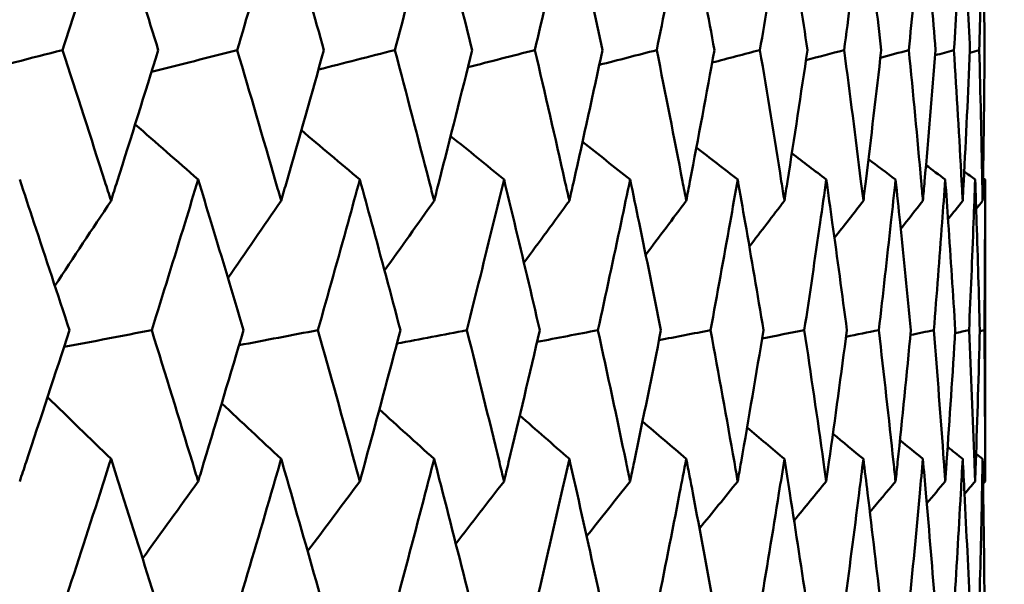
# Model space of a CAD drawing. Header units: millimetres. Extents: x 622 to 2742, y 42 to 2031.
# Tile 41 of 85: x 1014 to 1017.9, y 123.76 to 126. Entities that reach past the tile are written whole.
import ezdxf

# ---------------------------------------------------------------- set-up
doc = ezdxf.new("R2010")
doc.units = ezdxf.units.MM
doc.header["$LTSCALE"] = 10
doc.layers.add('Widoczne (ISO)', color=7, linetype='Continuous', lineweight=50)

msp = doc.modelspace()

# ---------------------------------------------------------------- linework, layer by layer
at = {"layer": 'Widoczne (ISO)'}
for p, q in [((1017.8243, 125.3636), (1017.8243, 124.1701)), ((1017.8031, 124.7641), (1017.8214, 124.7681))]:
    msp.add_line(p, q, dxfattribs=at)
msp.add_circle((997.8243, 92.4211), 50, dxfattribs=at)
for points, knots in [([(1014.3659, 126.4678), (1014.3442, 126.4001), (1014.3225, 126.3325), (1014.2588, 126.1351), (1014.2166, 126.0053), (1014.1741, 125.8756)], [0.03825175, 0.03825175, 0.03825175, 0.03825175, 0.06160817, 0.06160817, 0.10638617, 0.10638617, 0.10638617, 0.10638617]), ([(1014.5529, 125.8756), (1014.5125, 126.0053), (1014.4717, 126.135), (1014.4091, 126.3324), (1014.3875, 126.4001), (1014.3659, 126.4678)], [0.01681985, 0.01681985, 0.01681985, 0.01681985, 0.06159108, 0.06159108, 0.08495433, 0.08495433, 0.08495433, 0.08495433]), ([(1015.0391, 126.4678), (1015.0195, 126.4001), (1014.9998, 126.3325), (1014.942, 126.1351), (1014.9037, 126.0053), (1014.8651, 125.8756)], [0.03825175, 0.03825175, 0.03825175, 0.03825175, 0.06160817, 0.06160817, 0.10638617, 0.10638617, 0.10638617, 0.10638617]), ([(1015.2082, 125.8756), (1015.1717, 126.0053), (1015.1349, 126.135), (1015.0782, 126.3324), (1015.0587, 126.4001), (1015.0391, 126.4678)], [0.01681985, 0.01681985, 0.01681985, 0.01681985, 0.06159108, 0.06159108, 0.08495433, 0.08495433, 0.08495433, 0.08495433]), ([(1015.6444, 126.4678), (1015.6269, 126.4001), (1015.6093, 126.3325), (1015.5577, 126.1351), (1015.5235, 126.0053), (1015.4889, 125.8756)], [0.03825175, 0.03825175, 0.03825175, 0.03825175, 0.06160817, 0.06160817, 0.10638617, 0.10638617, 0.10638617, 0.10638617]), ([(1015.7949, 125.8756), (1015.7625, 126.0053), (1015.7297, 126.135), (1015.6793, 126.3324), (1015.6619, 126.4001), (1015.6444, 126.4678)], [0.01681985, 0.01681985, 0.01681985, 0.01681985, 0.06159108, 0.06159108, 0.08495433, 0.08495433, 0.08495433, 0.08495433]), ([(1016.1793, 126.4678), (1016.164, 126.4001), (1016.1486, 126.3325), (1016.1034, 126.1351), (1016.0734, 126.0053), (1016.0429, 125.8756)], [0.03825175, 0.03825175, 0.03825175, 0.03825175, 0.06160817, 0.06160817, 0.10638617, 0.10638617, 0.10638617, 0.10638617]), ([(1016.3106, 125.8756), (1016.2824, 126.0053), (1016.2539, 126.135), (1016.2098, 126.3324), (1016.1946, 126.4001), (1016.1793, 126.4678)], [0.01681985, 0.01681985, 0.01681985, 0.01681985, 0.06159108, 0.06159108, 0.08495433, 0.08495433, 0.08495433, 0.08495433]), ([(1016.6419, 126.4678), (1016.6288, 126.4001), (1016.6157, 126.3325), (1016.577, 126.1351), (1016.5512, 126.0053), (1016.525, 125.8756)], [0.03825175, 0.03825175, 0.03825175, 0.03825175, 0.06160817, 0.06160817, 0.10638617, 0.10638617, 0.10638617, 0.10638617]), ([(1016.7534, 125.8756), (1016.7295, 126.0053), (1016.7053, 126.135), (1016.6679, 126.3324), (1016.6549, 126.4001), (1016.6419, 126.4678)], [0.01681985, 0.01681985, 0.01681985, 0.01681985, 0.06159108, 0.06159108, 0.08495433, 0.08495433, 0.08495433, 0.08495433]), ([(1017.0301, 126.4678), (1017.0194, 126.4001), (1017.0085, 126.3325), (1016.9766, 126.1351), (1016.9552, 126.0053), (1016.9334, 125.8756)], [0.03825175, 0.03825175, 0.03825175, 0.03825175, 0.06160817, 0.06160817, 0.10638617, 0.10638617, 0.10638617, 0.10638617]), ([(1017.1214, 125.8756), (1017.102, 126.0053), (1017.0822, 126.135), (1017.0515, 126.3324), (1017.0409, 126.4001), (1017.0301, 126.4678)], [0.01681985, 0.01681985, 0.01681985, 0.01681985, 0.06159108, 0.06159108, 0.08495433, 0.08495433, 0.08495433, 0.08495433]), ([(1017.3426, 126.4678), (1017.3342, 126.4001), (1017.3257, 126.3325), (1017.3005, 126.1351), (1017.2836, 126.0053), (1017.2663, 125.8756)], [0.03825175, 0.03825175, 0.03825175, 0.03825175, 0.06160817, 0.06160817, 0.10638617, 0.10638617, 0.10638617, 0.10638617]), ([(1017.4133, 125.8756), (1017.3985, 126.0053), (1017.3832, 126.135), (1017.3593, 126.3324), (1017.351, 126.4001), (1017.3426, 126.4678)], [0.01681985, 0.01681985, 0.01681985, 0.01681985, 0.06159108, 0.06159108, 0.08495433, 0.08495433, 0.08495433, 0.08495433]), ([(1017.578, 126.4678), (1017.572, 126.4001), (1017.5659, 126.3325), (1017.5476, 126.1351), (1017.5353, 126.0053), (1017.5225, 125.8756)], [0.03825175, 0.03825175, 0.03825175, 0.03825175, 0.06160817, 0.06160817, 0.10638617, 0.10638617, 0.10638617, 0.10638617]), ([(1017.6279, 125.8756), (1017.6176, 126.0053), (1017.6069, 126.135), (1017.59, 126.3324), (1017.584, 126.4001), (1017.578, 126.4678)], [0.01681985, 0.01681985, 0.01681985, 0.01681985, 0.06159108, 0.06159108, 0.08495433, 0.08495433, 0.08495433, 0.08495433]), ([(1017.7355, 126.4678), (1017.7319, 126.4001), (1017.7281, 126.3325), (1017.7169, 126.1351), (1017.7091, 126.0053), (1017.701, 125.8756)], [0.03825175, 0.03825175, 0.03825175, 0.03825175, 0.06160817, 0.06160817, 0.10638617, 0.10638617, 0.10638617, 0.10638617]), ([(1017.7644, 125.8756), (1017.7587, 126.0053), (1017.7526, 126.135), (1017.7426, 126.3324), (1017.7391, 126.4001), (1017.7355, 126.4678)], [0.01681985, 0.01681985, 0.01681985, 0.01681985, 0.06159108, 0.06159108, 0.08495433, 0.08495433, 0.08495433, 0.08495433]), ([(1017.8144, 126.4678), (1017.8132, 126.4001), (1017.8119, 126.3325), (1017.8077, 126.1351), (1017.8045, 126.0053), (1017.801, 125.8756)], [0.03825175, 0.03825175, 0.03825175, 0.03825175, 0.06160817, 0.06160817, 0.10638617, 0.10638617, 0.10638617, 0.10638617]), ([(1017.8221, 125.8756), (1017.8211, 126.0053), (1017.8196, 126.135), (1017.8167, 126.3324), (1017.8156, 126.4001), (1017.8144, 126.4678)], [0.01681985, 0.01681985, 0.01681985, 0.01681985, 0.06159108, 0.06159108, 0.08495433, 0.08495433, 0.08495433, 0.08495433]), ([(1014.1741, 125.8756), (1014.2304, 125.7026), (1014.2862, 125.5296), (1014.3496, 125.331), (1014.3577, 125.3054), (1014.3659, 125.2798)], [0.02053386, 0.02053386, 0.02053386, 0.02053386, 0.08016461, 0.08016461, 0.08898694, 0.08898694, 0.08898694, 0.08898694]), ([(1014.3659, 125.2798), (1014.374, 125.3053), (1014.3821, 125.3309), (1014.445, 125.5295), (1014.4993, 125.7025), (1014.5529, 125.8756)], [0.07138254, 0.07138254, 0.07138254, 0.07138254, 0.08018544, 0.08018544, 0.13983561, 0.13983561, 0.13983561, 0.13983561]), ([(1014.8651, 125.8756), (1014.9163, 125.7026), (1014.9669, 125.5296), (1015.0243, 125.331), (1015.0317, 125.3054), (1015.0391, 125.2798)], [0.02053386, 0.02053386, 0.02053386, 0.02053386, 0.08016461, 0.08016461, 0.08898694, 0.08898694, 0.08898694, 0.08898694]), ([(1015.0391, 125.2798), (1015.0464, 125.3053), (1015.0538, 125.3309), (1015.1108, 125.5295), (1015.1598, 125.7025), (1015.2082, 125.8756)], [0.07138254, 0.07138254, 0.07138254, 0.07138254, 0.08018544, 0.08018544, 0.13983561, 0.13983561, 0.13983561, 0.13983561]), ([(1015.4889, 125.8756), (1015.5347, 125.7026), (1015.58, 125.5296), (1015.6312, 125.331), (1015.6378, 125.3054), (1015.6444, 125.2798)], [0.02053386, 0.02053386, 0.02053386, 0.02053386, 0.08016461, 0.08016461, 0.08898694, 0.08898694, 0.08898694, 0.08898694]), ([(1015.6444, 125.2798), (1015.6509, 125.3053), (1015.6575, 125.3309), (1015.7083, 125.5295), (1015.7519, 125.7025), (1015.7949, 125.8756)], [0.07138254, 0.07138254, 0.07138254, 0.07138254, 0.08018544, 0.08018544, 0.13983561, 0.13983561, 0.13983561, 0.13983561]), ([(1016.0429, 125.8756), (1016.0833, 125.7026), (1016.123, 125.5296), (1016.1678, 125.331), (1016.1736, 125.3054), (1016.1793, 125.2798)], [0.02053386, 0.02053386, 0.02053386, 0.02053386, 0.08016461, 0.08016461, 0.08898694, 0.08898694, 0.08898694, 0.08898694]), ([(1016.1793, 125.2798), (1016.1851, 125.3053), (1016.1908, 125.3309), (1016.2352, 125.5295), (1016.2732, 125.7025), (1016.3106, 125.8756)], [0.07138254, 0.07138254, 0.07138254, 0.07138254, 0.08018544, 0.08018544, 0.13983561, 0.13983561, 0.13983561, 0.13983561]), ([(1016.525, 125.8756), (1016.5597, 125.7026), (1016.5938, 125.5296), (1016.632, 125.331), (1016.637, 125.3054), (1016.6419, 125.2798)], [0.02053386, 0.02053386, 0.02053386, 0.02053386, 0.08016461, 0.08016461, 0.08898694, 0.08898694, 0.08898694, 0.08898694]), ([(1016.6419, 125.2798), (1016.6468, 125.3053), (1016.6516, 125.3309), (1016.6895, 125.5295), (1016.7218, 125.7025), (1016.7534, 125.8756)], [0.07138254, 0.07138254, 0.07138254, 0.07138254, 0.08018544, 0.08018544, 0.13983561, 0.13983561, 0.13983561, 0.13983561]), ([(1016.9334, 125.8756), (1016.9623, 125.7026), (1016.9905, 125.5296), (1017.022, 125.331), (1017.0261, 125.3054), (1017.0301, 125.2798)], [0.02053386, 0.02053386, 0.02053386, 0.02053386, 0.08016461, 0.08016461, 0.08898694, 0.08898694, 0.08898694, 0.08898694]), ([(1017.0301, 125.2798), (1017.0342, 125.3053), (1017.0382, 125.3309), (1017.0693, 125.5295), (1017.0957, 125.7025), (1017.1214, 125.8756)], [0.07138254, 0.07138254, 0.07138254, 0.07138254, 0.08018544, 0.08018544, 0.13983561, 0.13983561, 0.13983561, 0.13983561]), ([(1017.2663, 125.8756), (1017.2893, 125.7026), (1017.3115, 125.5296), (1017.3363, 125.331), (1017.3394, 125.3054), (1017.3426, 125.2798)], [0.02053386, 0.02053386, 0.02053386, 0.02053386, 0.08016461, 0.08016461, 0.08898694, 0.08898694, 0.08898694, 0.08898694]), ([(1017.3426, 125.2798), (1017.3457, 125.3053), (1017.3489, 125.3309), (1017.3731, 125.5295), (1017.3936, 125.7025), (1017.4133, 125.8756)], [0.07138254, 0.07138254, 0.07138254, 0.07138254, 0.08018544, 0.08018544, 0.13983561, 0.13983561, 0.13983561, 0.13983561]), ([(1017.5225, 125.8756), (1017.5394, 125.7026), (1017.5557, 125.5296), (1017.5735, 125.331), (1017.5758, 125.3054), (1017.578, 125.2798)], [0.02053386, 0.02053386, 0.02053386, 0.02053386, 0.08016461, 0.08016461, 0.08898694, 0.08898694, 0.08898694, 0.08898694]), ([(1017.578, 125.2798), (1017.5803, 125.3053), (1017.5825, 125.3309), (1017.5999, 125.5295), (1017.6143, 125.7025), (1017.6279, 125.8756)], [0.07138254, 0.07138254, 0.07138254, 0.07138254, 0.08018544, 0.08018544, 0.13983561, 0.13983561, 0.13983561, 0.13983561]), ([(1017.701, 125.8756), (1017.7118, 125.7026), (1017.7219, 125.5296), (1017.7328, 125.331), (1017.7341, 125.3054), (1017.7355, 125.2798)], [0.02053386, 0.02053386, 0.02053386, 0.02053386, 0.08016461, 0.08016461, 0.08898694, 0.08898694, 0.08898694, 0.08898694]), ([(1017.7355, 125.2798), (1017.7369, 125.3053), (1017.7382, 125.3309), (1017.7485, 125.5295), (1017.7568, 125.7025), (1017.7644, 125.8756)], [0.07138254, 0.07138254, 0.07138254, 0.07138254, 0.08018544, 0.08018544, 0.13983561, 0.13983561, 0.13983561, 0.13983561]), ([(1017.801, 125.8756), (1017.8057, 125.7026), (1017.8097, 125.5296), (1017.8135, 125.331), (1017.8139, 125.3054), (1017.8144, 125.2798)], [0.02053386, 0.02053386, 0.02053386, 0.02053386, 0.08016461, 0.08016461, 0.08898694, 0.08898694, 0.08898694, 0.08898694]), ([(1017.8144, 125.2798), (1017.8148, 125.3053), (1017.8153, 125.3309), (1017.8186, 125.5295), (1017.8207, 125.7025), (1017.8221, 125.8756)], [0.07138254, 0.07138254, 0.07138254, 0.07138254, 0.08018544, 0.08018544, 0.13983561, 0.13983561, 0.13983561, 0.13983561]), ([(1014.2013, 124.7681), (1014.155, 124.9101), (1014.1082, 125.052), (1014.0423, 125.2505), (1014.0235, 125.3071), (1014.0046, 125.3636)], [0.01259731, 0.01259731, 0.01259731, 0.01259731, 0.06159863, 0.06159863, 0.08110666, 0.08110666, 0.08110666, 0.08110666]), ([(1014.7108, 125.3636), (1014.6936, 125.3071), (1014.6763, 125.2506), (1014.6153, 125.0521), (1014.5713, 124.9101), (1014.5269, 124.7681)], [0.04208868, 0.04208868, 0.04208868, 0.04208868, 0.06158988, 0.06158988, 0.11059803, 0.11059803, 0.11059803, 0.11059803]), ([(1014.8899, 124.7681), (1014.8478, 124.9101), (1014.8052, 125.052), (1014.7452, 125.2505), (1014.728, 125.3071), (1014.7108, 125.3636)], [0.01259731, 0.01259731, 0.01259731, 0.01259731, 0.06159863, 0.06159863, 0.08110666, 0.08110666, 0.08110666, 0.08110666]), ([(1015.3504, 125.3636), (1015.3349, 125.3071), (1015.3194, 125.2506), (1015.2645, 125.0521), (1015.2248, 124.9101), (1015.1847, 124.7681)], [0.04208868, 0.04208868, 0.04208868, 0.04208868, 0.06158988, 0.06158988, 0.11059803, 0.11059803, 0.11059803, 0.11059803]), ([(1015.511, 124.7681), (1015.4733, 124.9101), (1015.4352, 125.052), (1015.3813, 125.2505), (1015.3659, 125.3071), (1015.3504, 125.3636)], [0.01259731, 0.01259731, 0.01259731, 0.01259731, 0.06159863, 0.06159863, 0.08110666, 0.08110666, 0.08110666, 0.08110666]), ([(1015.9208, 125.3636), (1015.9071, 125.3071), (1015.8934, 125.2506), (1015.8448, 125.0521), (1015.8096, 124.9101), (1015.774, 124.7681)], [0.04208868, 0.04208868, 0.04208868, 0.04208868, 0.06158988, 0.06158988, 0.11059803, 0.11059803, 0.11059803, 0.11059803]), ([(1016.0624, 124.7681), (1016.0293, 124.9101), (1015.9957, 125.052), (1015.9481, 125.2505), (1015.9345, 125.3071), (1015.9208, 125.3636)], [0.01259731, 0.01259731, 0.01259731, 0.01259731, 0.06159863, 0.06159863, 0.08110666, 0.08110666, 0.08110666, 0.08110666]), ([(1016.4198, 125.3636), (1016.408, 125.3071), (1016.396, 125.2506), (1016.354, 125.0521), (1016.3234, 124.9101), (1016.2924, 124.7681)], [0.04208868, 0.04208868, 0.04208868, 0.04208868, 0.06158988, 0.06158988, 0.11059803, 0.11059803, 0.11059803, 0.11059803]), ([(1016.5418, 124.7681), (1016.5133, 124.9101), (1016.4844, 125.052), (1016.4434, 125.2505), (1016.4316, 125.3071), (1016.4198, 125.3636)], [0.01259731, 0.01259731, 0.01259731, 0.01259731, 0.06159863, 0.06159863, 0.08110666, 0.08110666, 0.08110666, 0.08110666]), ([(1016.8454, 125.3636), (1016.8355, 125.3071), (1016.8254, 125.2506), (1016.79, 125.0521), (1016.7642, 124.9101), (1016.738, 124.7681)], [0.04208868, 0.04208868, 0.04208868, 0.04208868, 0.06158988, 0.06158988, 0.11059803, 0.11059803, 0.11059803, 0.11059803]), ([(1016.9473, 124.7681), (1016.9237, 124.9101), (1016.8996, 125.052), (1016.8652, 125.2505), (1016.8553, 125.3071), (1016.8454, 125.3636)], [0.01259731, 0.01259731, 0.01259731, 0.01259731, 0.06159863, 0.06159863, 0.08110666, 0.08110666, 0.08110666, 0.08110666]), ([(1017.1959, 125.3636), (1017.1879, 125.3071), (1017.1799, 125.2506), (1017.1513, 125.0521), (1017.1303, 124.9101), (1017.1089, 124.7681)], [0.04208868, 0.04208868, 0.04208868, 0.04208868, 0.06158988, 0.06158988, 0.11059803, 0.11059803, 0.11059803, 0.11059803]), ([(1017.2774, 124.7681), (1017.2586, 124.9101), (1017.2394, 125.052), (1017.2118, 125.2505), (1017.2039, 125.3071), (1017.1959, 125.3636)], [0.01259731, 0.01259731, 0.01259731, 0.01259731, 0.06159863, 0.06159863, 0.08110666, 0.08110666, 0.08110666, 0.08110666]), ([(1017.47, 125.3636), (1017.464, 125.3071), (1017.4579, 125.2506), (1017.4362, 125.0521), (1017.4202, 124.9101), (1017.4037, 124.7681)], [0.04208868, 0.04208868, 0.04208868, 0.04208868, 0.06158988, 0.06158988, 0.11059803, 0.11059803, 0.11059803, 0.11059803]), ([(1017.5306, 124.7681), (1017.5169, 124.9101), (1017.5026, 125.052), (1017.482, 125.2505), (1017.476, 125.3071), (1017.47, 125.3636)], [0.01259731, 0.01259731, 0.01259731, 0.01259731, 0.06159863, 0.06159863, 0.08110666, 0.08110666, 0.08110666, 0.08110666]), ([(1017.6665, 125.3636), (1017.6625, 125.3071), (1017.6584, 125.2506), (1017.6437, 125.0521), (1017.6327, 124.9101), (1017.6213, 124.7681)], [0.04208868, 0.04208868, 0.04208868, 0.04208868, 0.06158988, 0.06158988, 0.11059803, 0.11059803, 0.11059803, 0.11059803]), ([(1017.7062, 124.7681), (1017.6974, 124.9101), (1017.6881, 125.052), (1017.6745, 125.2505), (1017.6706, 125.3071), (1017.6665, 125.3636)], [0.01259731, 0.01259731, 0.01259731, 0.01259731, 0.06159863, 0.06159863, 0.08110666, 0.08110666, 0.08110666, 0.08110666]), ([(1017.7848, 125.3636), (1017.7828, 125.3071), (1017.7807, 125.2506), (1017.773, 125.0521), (1017.7671, 124.9101), (1017.7607, 124.7681)], [0.04208868, 0.04208868, 0.04208868, 0.04208868, 0.06158988, 0.06158988, 0.11059803, 0.11059803, 0.11059803, 0.11059803]), ([(1017.8032, 124.7681), (1017.7995, 124.9101), (1017.7953, 125.052), (1017.7887, 125.2505), (1017.7868, 125.3071), (1017.7848, 125.3636)], [0.01259731, 0.01259731, 0.01259731, 0.01259731, 0.06159863, 0.06159863, 0.08110666, 0.08110666, 0.08110666, 0.08110666]), ([(1017.8243, 125.3636), (1017.8243, 125.3071), (1017.8242, 125.2506), (1017.8236, 125.0521), (1017.8228, 124.9101), (1017.8214, 124.7681)], [0.04208868, 0.04208868, 0.04208868, 0.04208868, 0.06158988, 0.06158988, 0.11059803, 0.11059803, 0.11059803, 0.11059803]), ([(1014.0046, 124.1701), (1014.013, 124.1953), (1014.0214, 124.2206), (1014.0876, 124.4199), (1014.1448, 124.594), (1014.2013, 124.7681)], [0.06686277, 0.06686277, 0.06686277, 0.06686277, 0.07557848, 0.07557848, 0.13558897, 0.13558897, 0.13558897, 0.13558897]), ([(1014.5269, 124.7681), (1014.5811, 124.594), (1014.6347, 124.42), (1014.6954, 124.2207), (1014.7031, 124.1954), (1014.7108, 124.1701)], [0.01556037, 0.01556037, 0.01556037, 0.01556037, 0.07555527, 0.07555527, 0.08428623, 0.08428623, 0.08428623, 0.08428623]), ([(1014.7108, 124.1701), (1014.7185, 124.1953), (1014.7261, 124.2206), (1014.7865, 124.4199), (1014.8385, 124.594), (1014.8899, 124.7681)], [0.06686277, 0.06686277, 0.06686277, 0.06686277, 0.07557848, 0.07557848, 0.13558897, 0.13558897, 0.13558897, 0.13558897]), ([(1015.1847, 124.7681), (1015.2336, 124.594), (1015.2819, 124.42), (1015.3365, 124.2207), (1015.3435, 124.1954), (1015.3504, 124.1701)], [0.01556037, 0.01556037, 0.01556037, 0.01556037, 0.07555527, 0.07555527, 0.08428623, 0.08428623, 0.08428623, 0.08428623]), ([(1015.3504, 124.1701), (1015.3573, 124.1953), (1015.3642, 124.2206), (1015.4184, 124.4199), (1015.465, 124.594), (1015.511, 124.7681)], [0.06686277, 0.06686277, 0.06686277, 0.06686277, 0.07557848, 0.07557848, 0.13558897, 0.13558897, 0.13558897, 0.13558897]), ([(1015.774, 124.7681), (1015.8174, 124.594), (1015.8603, 124.42), (1015.9086, 124.2207), (1015.9147, 124.1954), (1015.9208, 124.1701)], [0.01556037, 0.01556037, 0.01556037, 0.01556037, 0.07555527, 0.07555527, 0.08428623, 0.08428623, 0.08428623, 0.08428623]), ([(1015.9208, 124.1701), (1015.9269, 124.1953), (1015.933, 124.2206), (1015.9808, 124.4199), (1016.022, 124.594), (1016.0624, 124.7681)], [0.06686277, 0.06686277, 0.06686277, 0.06686277, 0.07557848, 0.07557848, 0.13558897, 0.13558897, 0.13558897, 0.13558897]), ([(1016.2924, 124.7681), (1016.3303, 124.594), (1016.3674, 124.42), (1016.4092, 124.2207), (1016.4145, 124.1954), (1016.4198, 124.1701)], [0.01556037, 0.01556037, 0.01556037, 0.01556037, 0.07555527, 0.07555527, 0.08428623, 0.08428623, 0.08428623, 0.08428623]), ([(1016.4198, 124.1701), (1016.4251, 124.1953), (1016.4303, 124.2206), (1016.4717, 124.4199), (1016.5071, 124.594), (1016.5418, 124.7681)], [0.06686277, 0.06686277, 0.06686277, 0.06686277, 0.07557848, 0.07557848, 0.13558897, 0.13558897, 0.13558897, 0.13558897]), ([(1016.738, 124.7681), (1016.77, 124.594), (1016.8014, 124.42), (1016.8365, 124.2207), (1016.8409, 124.1954), (1016.8454, 124.1701)], [0.01556037, 0.01556037, 0.01556037, 0.01556037, 0.07555527, 0.07555527, 0.08428623, 0.08428623, 0.08428623, 0.08428623]), ([(1016.8454, 124.1701), (1016.8498, 124.1953), (1016.8542, 124.2206), (1016.8889, 124.4199), (1016.9185, 124.594), (1016.9473, 124.7681)], [0.06686277, 0.06686277, 0.06686277, 0.06686277, 0.07557848, 0.07557848, 0.13558897, 0.13558897, 0.13558897, 0.13558897]), ([(1017.1089, 124.7681), (1017.135, 124.594), (1017.1604, 124.42), (1017.1888, 124.2207), (1017.1923, 124.1954), (1017.1959, 124.1701)], [0.01556037, 0.01556037, 0.01556037, 0.01556037, 0.07555527, 0.07555527, 0.08428623, 0.08428623, 0.08428623, 0.08428623]), ([(1017.1959, 124.1701), (1017.1995, 124.1953), (1017.203, 124.2206), (1017.2309, 124.4199), (1017.2545, 124.594), (1017.2774, 124.7681)], [0.06686277, 0.06686277, 0.06686277, 0.06686277, 0.07557848, 0.07557848, 0.13558897, 0.13558897, 0.13558897, 0.13558897]), ([(1017.4037, 124.7681), (1017.4238, 124.594), (1017.4432, 124.42), (1017.4646, 124.2207), (1017.4673, 124.1954), (1017.47, 124.1701)], [0.01556037, 0.01556037, 0.01556037, 0.01556037, 0.07555527, 0.07555527, 0.08428623, 0.08428623, 0.08428623, 0.08428623]), ([(1017.47, 124.1701), (1017.4727, 124.1953), (1017.4754, 124.2206), (1017.4963, 124.4199), (1017.5138, 124.594), (1017.5306, 124.7681)], [0.06686277, 0.06686277, 0.06686277, 0.06686277, 0.07557848, 0.07557848, 0.13558897, 0.13558897, 0.13558897, 0.13558897]), ([(1017.6213, 124.7681), (1017.6353, 124.594), (1017.6485, 124.42), (1017.6629, 124.2207), (1017.6647, 124.1954), (1017.6665, 124.1701)], [0.01556037, 0.01556037, 0.01556037, 0.01556037, 0.07555527, 0.07555527, 0.08428623, 0.08428623, 0.08428623, 0.08428623]), ([(1017.6665, 124.1701), (1017.6683, 124.1953), (1017.6701, 124.2206), (1017.684, 124.4199), (1017.6955, 124.594), (1017.7062, 124.7681)], [0.06686277, 0.06686277, 0.06686277, 0.06686277, 0.07557848, 0.07557848, 0.13558897, 0.13558897, 0.13558897, 0.13558897]), ([(1017.7607, 124.7681), (1017.7685, 124.594), (1017.7756, 124.42), (1017.783, 124.2207), (1017.7839, 124.1954), (1017.7848, 124.1701)], [0.01556037, 0.01556037, 0.01556037, 0.01556037, 0.07555527, 0.07555527, 0.08428623, 0.08428623, 0.08428623, 0.08428623]), ([(1017.7848, 124.1701), (1017.7857, 124.1953), (1017.7866, 124.2206), (1017.7934, 124.4199), (1017.7987, 124.594), (1017.8032, 124.7681)], [0.06686277, 0.06686277, 0.06686277, 0.06686277, 0.07557848, 0.07557848, 0.13558897, 0.13558897, 0.13558897, 0.13558897]), ([(1017.8214, 124.7681), (1017.8231, 124.594), (1017.824, 124.42), (1017.8242, 124.2207), (1017.8243, 124.1954), (1017.8243, 124.1701)], [0.01556037, 0.01556037, 0.01556037, 0.01556037, 0.07555527, 0.07555527, 0.08428623, 0.08428623, 0.08428623, 0.08428623]), ([(1014.3659, 124.2588), (1014.3514, 124.2137), (1014.337, 124.1686), (1014.2729, 123.9694), (1014.2229, 123.8153), (1014.1724, 123.6613)], [0.04598621, 0.04598621, 0.04598621, 0.04598621, 0.06155279, 0.06155279, 0.11473062, 0.11473062, 0.11473062, 0.11473062]), ([(1014.5545, 123.6613), (1014.5065, 123.8153), (1014.458, 123.9694), (1014.3947, 124.1686), (1014.3803, 124.2137), (1014.3659, 124.2588)], [0.00838421, 0.00838421, 0.00838421, 0.00838421, 0.06155515, 0.06155515, 0.07712864, 0.07712864, 0.07712864, 0.07712864]), ([(1015.0391, 124.2588), (1015.026, 124.2137), (1015.0129, 124.1686), (1014.9549, 123.9694), (1014.9095, 123.8153), (1014.8636, 123.6613)], [0.04598621, 0.04598621, 0.04598621, 0.04598621, 0.06155279, 0.06155279, 0.11473062, 0.11473062, 0.11473062, 0.11473062]), ([(1015.2096, 123.6613), (1015.1663, 123.8153), (1015.1225, 123.9694), (1015.0652, 124.1686), (1015.0522, 124.2137), (1015.0391, 124.2588)], [0.00838421, 0.00838421, 0.00838421, 0.00838421, 0.06155515, 0.06155515, 0.07712864, 0.07712864, 0.07712864, 0.07712864]), ([(1015.6444, 124.2588), (1015.6327, 124.2137), (1015.621, 124.1686), (1015.5692, 123.9694), (1015.5286, 123.8153), (1015.4875, 123.6613)], [0.04598621, 0.04598621, 0.04598621, 0.04598621, 0.06155279, 0.06155279, 0.11473062, 0.11473062, 0.11473062, 0.11473062]), ([(1015.7961, 123.6613), (1015.7577, 123.8153), (1015.7187, 123.9694), (1015.6676, 124.1686), (1015.656, 124.2137), (1015.6444, 124.2588)], [0.00838421, 0.00838421, 0.00838421, 0.00838421, 0.06155515, 0.06155515, 0.07712864, 0.07712864, 0.07712864, 0.07712864]), ([(1016.1793, 124.2588), (1016.1692, 124.2137), (1016.1589, 124.1686), (1016.1135, 123.9694), (1016.0779, 123.8153), (1016.0417, 123.6613)], [0.04598621, 0.04598621, 0.04598621, 0.04598621, 0.06155279, 0.06155279, 0.11473062, 0.11473062, 0.11473062, 0.11473062]), ([(1016.3117, 123.6613), (1016.2782, 123.8153), (1016.2443, 123.9694), (1016.1997, 124.1686), (1016.1895, 124.2137), (1016.1793, 124.2588)], [0.00838421, 0.00838421, 0.00838421, 0.00838421, 0.06155515, 0.06155515, 0.07712864, 0.07712864, 0.07712864, 0.07712864]), ([(1016.6419, 124.2588), (1016.6332, 124.2137), (1016.6244, 124.1686), (1016.5857, 123.9694), (1016.5551, 123.8153), (1016.524, 123.6613)], [0.04598621, 0.04598621, 0.04598621, 0.04598621, 0.06155279, 0.06155279, 0.11473062, 0.11473062, 0.11473062, 0.11473062]), ([(1016.7543, 123.6613), (1016.726, 123.8153), (1016.6972, 123.9694), (1016.6592, 124.1686), (1016.6506, 124.2137), (1016.6419, 124.2588)], [0.00838421, 0.00838421, 0.00838421, 0.00838421, 0.06155515, 0.06155515, 0.07712864, 0.07712864, 0.07712864, 0.07712864]), ([(1017.0301, 124.2588), (1017.023, 124.2137), (1017.0158, 124.1686), (1016.9837, 123.9694), (1016.9584, 123.8153), (1016.9325, 123.6613)], [0.04598621, 0.04598621, 0.04598621, 0.04598621, 0.06155279, 0.06155279, 0.11473062, 0.11473062, 0.11473062, 0.11473062]), ([(1017.1222, 123.6613), (1017.0992, 123.8153), (1017.0756, 123.9694), (1017.0444, 124.1686), (1017.0373, 124.2137), (1017.0301, 124.2588)], [0.00838421, 0.00838421, 0.00838421, 0.00838421, 0.06155515, 0.06155515, 0.07712864, 0.07712864, 0.07712864, 0.07712864]), ([(1017.3426, 124.2588), (1017.337, 124.2137), (1017.3313, 124.1686), (1017.3062, 123.9694), (1017.2862, 123.8153), (1017.2656, 123.6613)], [0.04598621, 0.04598621, 0.04598621, 0.04598621, 0.06155279, 0.06155279, 0.11473062, 0.11473062, 0.11473062, 0.11473062]), ([(1017.4139, 123.6613), (1017.3962, 123.8153), (1017.378, 123.9694), (1017.3537, 124.1686), (1017.3482, 124.2137), (1017.3426, 124.2588)], [0.00838421, 0.00838421, 0.00838421, 0.00838421, 0.06155515, 0.06155515, 0.07712864, 0.07712864, 0.07712864, 0.07712864]), ([(1017.578, 124.2588), (1017.574, 124.2137), (1017.5699, 124.1686), (1017.5518, 123.9694), (1017.5372, 123.8153), (1017.522, 123.6613)], [0.04598621, 0.04598621, 0.04598621, 0.04598621, 0.06155279, 0.06155279, 0.11473062, 0.11473062, 0.11473062, 0.11473062]), ([(1017.6283, 123.6613), (1017.6161, 123.8153), (1017.6033, 123.9694), (1017.586, 124.1686), (1017.582, 124.2137), (1017.578, 124.2588)], [0.00838421, 0.00838421, 0.00838421, 0.00838421, 0.06155515, 0.06155515, 0.07712864, 0.07712864, 0.07712864, 0.07712864]), ([(1017.7355, 124.2588), (1017.7331, 124.2137), (1017.7306, 124.1686), (1017.7195, 123.9694), (1017.7104, 123.8153), (1017.7006, 123.6613)], [0.04598621, 0.04598621, 0.04598621, 0.04598621, 0.06155279, 0.06155279, 0.11473062, 0.11473062, 0.11473062, 0.11473062]), ([(1017.7646, 123.6613), (1017.7578, 123.8153), (1017.7505, 123.9694), (1017.7403, 124.1686), (1017.7379, 124.2137), (1017.7355, 124.2588)], [0.00838421, 0.00838421, 0.00838421, 0.00838421, 0.06155515, 0.06155515, 0.07712864, 0.07712864, 0.07712864, 0.07712864]), ([(1017.8144, 124.2588), (1017.8136, 124.2137), (1017.8127, 124.1686), (1017.8087, 123.9694), (1017.8051, 123.8153), (1017.8008, 123.6613)], [0.04598621, 0.04598621, 0.04598621, 0.04598621, 0.06155279, 0.06155279, 0.11473062, 0.11473062, 0.11473062, 0.11473062]), ([(1017.8222, 123.6613), (1017.8209, 123.8153), (1017.8191, 123.9694), (1017.8159, 124.1686), (1017.8152, 124.2137), (1017.8144, 124.2588)], [0.00838421, 0.00838421, 0.00838421, 0.00838421, 0.06155515, 0.06155515, 0.07712864, 0.07712864, 0.07712864, 0.07712864])]:
    msp.add_open_spline(points, degree=3, knots=knots, dxfattribs=at)
for points in [[(1013.799, 125.7796), (1013.9241, 125.8116), (1014.0491, 125.8436), (1014.1741, 125.8756)], [(1014.5261, 125.7891), (1014.6391, 125.818), (1014.7521, 125.8468), (1014.8651, 125.8756)], [(1015.1866, 125.7985), (1015.2874, 125.8242), (1015.3881, 125.8499), (1015.4889, 125.8756)], [(1015.778, 125.8078), (1015.8663, 125.8304), (1015.9546, 125.853), (1016.0429, 125.8756)], [(1016.2979, 125.817), (1016.3736, 125.8365), (1016.4493, 125.8561), (1016.525, 125.8756)], [(1016.7443, 125.8262), (1016.8073, 125.8427), (1016.8704, 125.8592), (1016.9334, 125.8756)], [(1017.1155, 125.8356), (1017.1657, 125.8489), (1017.216, 125.8623), (1017.2663, 125.8756)], [(1017.4098, 125.8451), (1017.4474, 125.8553), (1017.4849, 125.8654), (1017.5225, 125.8756)], [(1017.6263, 125.8549), (1017.6512, 125.8618), (1017.6761, 125.8687), (1017.701, 125.8756)], [(1017.7639, 125.865), (1017.7763, 125.8686), (1017.7886, 125.8721), (1017.801, 125.8756)], [(1014.7108, 125.3636), (1014.6277, 125.4364), (1014.5445, 125.5091), (1014.4613, 125.5817)], [(1015.3504, 125.3636), (1015.2732, 125.4286), (1015.1961, 125.4937), (1015.1189, 125.5586)], [(1015.9208, 125.3636), (1015.8504, 125.421), (1015.7801, 125.4785), (1015.7097, 125.5358)], [(1016.4198, 125.3636), (1016.357, 125.4135), (1016.2942, 125.4634), (1016.2314, 125.5132)], [(1016.8454, 125.3636), (1016.7909, 125.4059), (1016.7364, 125.4482), (1016.6819, 125.4905)], [(1017.1959, 125.3636), (1017.1505, 125.3983), (1017.105, 125.4329), (1017.0595, 125.4676)], [(1017.47, 125.3636), (1017.4342, 125.3905), (1017.3985, 125.4174), (1017.3627, 125.4443)], [(1017.6665, 125.3636), (1017.6411, 125.3825), (1017.6157, 125.4014), (1017.5903, 125.4204)], [(1017.7848, 125.3636), (1017.7704, 125.3743), (1017.756, 125.3849), (1017.7416, 125.3956)], [(1017.8243, 125.3636), (1017.8215, 125.3656), (1017.8187, 125.3677), (1017.8159, 125.3697)], [(1014.3659, 125.2798), (1014.292, 125.1676), (1014.218, 125.0556), (1014.1438, 124.9437)], [(1015.0391, 125.2798), (1014.9691, 125.1776), (1014.8989, 125.0756), (1014.8286, 124.9736)], [(1015.6444, 125.2798), (1015.5791, 125.1877), (1015.5136, 125.0957), (1015.448, 125.0038)], [(1016.1793, 125.2798), (1016.1196, 125.198), (1016.0597, 125.1162), (1015.9997, 125.0345)], [(1016.6419, 125.2798), (1016.5885, 125.2085), (1016.535, 125.1372), (1016.4814, 125.0661)], [(1017.0301, 125.2798), (1016.9839, 125.2194), (1016.9377, 125.159), (1016.8914, 125.0987)], [(1017.3426, 125.2798), (1017.3045, 125.2307), (1017.2663, 125.1817), (1017.2282, 125.1327)], [(1017.578, 125.2798), (1017.5489, 125.2427), (1017.5197, 125.2056), (1017.4905, 125.1686)], [(1017.7355, 125.2798), (1017.7162, 125.2554), (1017.6969, 125.2311), (1017.6775, 125.2067)], [(1017.8144, 125.2798), (1017.8059, 125.2691), (1017.7973, 125.2584), (1017.7888, 125.2477)], [(1014.1797, 124.7017), (1014.2955, 124.7238), (1014.4112, 124.7459), (1014.5269, 124.7681)], [(1014.8722, 124.7085), (1014.9764, 124.7283), (1015.0806, 124.7482), (1015.1847, 124.7681)], [(1015.497, 124.7152), (1015.5894, 124.7328), (1015.6817, 124.7504), (1015.774, 124.7681)], [(1016.0516, 124.7218), (1016.1319, 124.7372), (1016.2122, 124.7526), (1016.2924, 124.7681)], [(1016.5339, 124.7285), (1016.6019, 124.7417), (1016.67, 124.7549), (1016.738, 124.7681)], [(1016.9419, 124.7352), (1016.9975, 124.7462), (1017.0532, 124.7571), (1017.1089, 124.7681)], [(1017.2739, 124.7421), (1017.3172, 124.7507), (1017.3605, 124.7594), (1017.4037, 124.7681)], [(1017.5288, 124.7491), (1017.5596, 124.7555), (1017.5904, 124.7618), (1017.6213, 124.7681)], [(1017.7054, 124.7565), (1017.7238, 124.7603), (1017.7423, 124.7642), (1017.7607, 124.7681)], [(1014.3659, 124.2588), (1014.2822, 124.3403), (1014.1985, 124.4216), (1014.1147, 124.5029)], [(1015.0391, 124.2588), (1014.9607, 124.3321), (1014.8823, 124.4054), (1014.8038, 124.4786)], [(1015.6444, 124.2588), (1015.5721, 124.3241), (1015.4998, 124.3894), (1015.4275, 124.4546)], [(1016.1793, 124.2588), (1016.114, 124.3162), (1016.0486, 124.3735), (1015.9832, 124.4307)], [(1016.6419, 124.2588), (1016.5842, 124.3082), (1016.5265, 124.3575), (1016.4687, 124.4068)], [(1017.0301, 124.2588), (1016.9809, 124.3001), (1016.9316, 124.3414), (1016.8823, 124.3827)], [(1017.3426, 124.2588), (1017.3024, 124.2919), (1017.2623, 124.325), (1017.2221, 124.3581)], [(1017.578, 124.2588), (1017.5477, 124.2835), (1017.5174, 124.3082), (1017.4871, 124.3329)], [(1017.7355, 124.2588), (1017.7157, 124.2748), (1017.6959, 124.2908), (1017.6761, 124.3068)], [(1017.8144, 124.2588), (1017.8058, 124.2657), (1017.7972, 124.2727), (1017.7886, 124.2796)], [(1014.7108, 124.1701), (1014.6376, 124.0683), (1014.5642, 123.9667), (1014.4906, 123.8653)], [(1015.3504, 124.1701), (1015.2816, 124.078), (1015.2127, 123.9861), (1015.1437, 123.8943)], [(1015.9208, 124.1701), (1015.8573, 124.0878), (1015.7938, 124.0057), (1015.7301, 123.9236)], [(1016.4198, 124.1701), (1016.3625, 124.0978), (1016.3051, 124.0256), (1016.2476, 123.9534)], [(1016.8454, 124.1701), (1016.7951, 124.108), (1016.7447, 124.046), (1016.6942, 123.9841)], [(1017.1959, 124.1701), (1017.1534, 124.1186), (1017.1108, 124.0672), (1017.0682, 124.0157)], [(1017.47, 124.1701), (1017.4361, 124.1296), (1017.4022, 124.0892), (1017.3683, 124.0488)], [(1017.6665, 124.1701), (1017.6422, 124.1412), (1017.6178, 124.1124), (1017.5934, 124.0836)], [(1017.7848, 124.1701), (1017.7708, 124.1536), (1017.7568, 124.1371), (1017.7427, 124.1207)], [(1017.8243, 124.1701), (1017.8215, 124.1669), (1017.8188, 124.1637), (1017.8161, 124.1605)]]:
    msp.add_open_spline(points, degree=3, dxfattribs=at)

doc.saveas('drawing.dxf')
